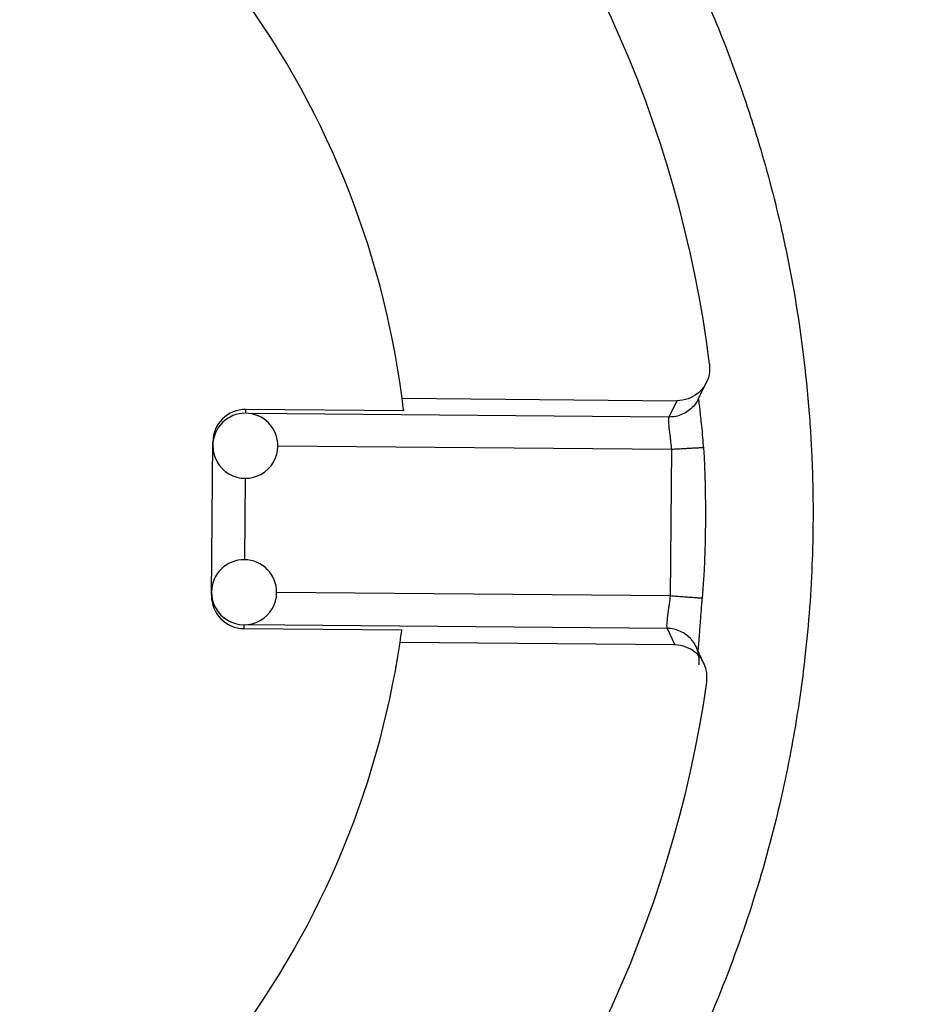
# Model space of a CAD drawing. Header units: inches. Extents: x 0.6 to 16.3, y 0.2 to 11.5.
# Tile 9 of 20: x 5.3 to 6.3, y 6.5 to 7.7. Entities that reach past the tile are written whole.
import ezdxf

# ---------------------------------------------------------------- set-up
doc = ezdxf.new("R2010")
doc.units = ezdxf.units.IN
doc.header["$MEASUREMENT"] = 0
doc.styles.add('SLDTEXTSTYLE0', font='TXT', dxfattribs={"width": 0.75})
doc.dimstyles.new('SLDDIMSTYLE0', dxfattribs={"dimtxt": 0.137795, "dimasz": 0.14, "dimexe": 0, "dimexo": 0.0625, "dimgap": 0.034449, "dimtad": 0, "dimdec": 1, "dimlfac": 1.5, "dimrnd": 1e-09, "dimzin": 12, "dimdsep": 46, "dimtxsty": 'SLDTEXTSTYLE0', "dimblk1": 'CLOSED', "dimblk2": 'CLOSED', "dimsah": 1, "dimcen": 0.09, "dimadec": 0, "dimazin": 3, "dimtfac": 1, "dimtdec": 1, "dimtofl": 0, "dimtmove": 0, "dimatfit": 3, "dimldrblk": 'CLOSED', "dimfxl": 0, "dimfrac": 2, "dimtolj": 1, "dimtzin": 12, "dimarcsym": 0})
doc.dimstyles.new('SLDDIMSTYLE2', dxfattribs={"dimtxt": 0.137795, "dimasz": 0.14, "dimexe": 0, "dimexo": 0.0625, "dimgap": 0.034449, "dimtad": 0, "dimdec": 1, "dimlfac": 1.5, "dimrnd": 1e-09, "dimzin": 12, "dimdsep": 46, "dimtxsty": 'SLDTEXTSTYLE0', "dimblk1": 'CLOSED', "dimblk2": 'CLOSED', "dimsah": 1, "dimcen": 0.09, "dimadec": 0, "dimazin": 3, "dimtfac": 1, "dimtmove": 0, "dimatfit": 0, "dimldrblk": 'CLOSED', "dimfxl": 0, "dimfrac": 2, "dimtolj": 1, "dimtzin": 12, "dimarcsym": 0})

# ---------------------------------------------------------------- blocks, each defined once
blk = doc.blocks.new('_Closed')
at = {"color": 0, "linetype": 'ByBlock', "lineweight": -2}
for p, q in [((-1, 0.166667), (0, 0)), ((-1, 0.166667), (-1, -0.166667)), ((0, 0), (-1, -0.166667)), ((0, 0), (-1, 0))]:
    blk.add_line(p, q, dxfattribs=at)
blk = doc.blocks.new('_D')
at = {"color": 7, "linetype": 'Continuous', "lineweight": 0}
for p, q in [((2.6002, 6.4728), (2.6002, 3.1201)), ((5.4869, 4.5032), (5.4869, 3.1201)), ((3.3723, 3.358), (3.3303, 3.358)), ((3.3303, 3.358), (3.3303, 3.1392)), ((3.6777, 3.358), (3.7197, 3.358)), ((3.7197, 3.358), (3.7197, 3.1392)), ((2.6002, 3.1595), (3.2095, 3.1595)), ((5.4869, 3.1595), (3.8405, 3.1595)), ((3.3303, 3.1392), (3.3723, 3.1392)), ((3.7197, 3.1392), (3.6777, 3.1392))]:
    blk.add_line(p, q, dxfattribs=at)
at = {"color": 7, "linetype": 'Continuous', "lineweight": 18, "xscale": 0.14, "yscale": 0.14, "rotation": 180.0000000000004}
blk.add_blockref('_Closed', (2.6002, 3.1595), dxfattribs=at)
at = {"color": 7, "linetype": 'Continuous', "lineweight": 18, "xscale": 0.14, "yscale": 0.14}
blk.add_blockref('_Closed', (5.4869, 3.1595), dxfattribs=at)
at = {"color": 7, "linetype": 'Continuous', "lineweight": 18, "char_height": 0.1378, "attachment_point": 1, "style": 'SLDTEXTSTYLE0'}
for s, insert in [('110', (3.3723, 3.3168)), ('4.3', (3.3977, 3.1107))]:
    blk.add_mtext(s, dxfattribs=dict(at, insert=insert))
blk = doc.blocks.new('_D_2')
at = {"color": 7, "linetype": 'Continuous', "lineweight": 0}
for p, q in [((4.6535, 6.5602), (4.6535, 3.9037)), ((5.4869, 4.5032), (5.4869, 3.9037)), ((4.9527, 4.1415), (4.9107, 4.1415)), ((4.9107, 4.1415), (4.9107, 3.9228)), ((5.1563, 4.1415), (5.1983, 4.1415)), ((5.1983, 4.1415), (5.1983, 3.9228)), ((4.6535, 3.9431), (4.4035, 3.9431)), ((5.4869, 3.9431), (5.7369, 3.9431)), ((4.9107, 3.9228), (4.9527, 3.9228)), ((5.1983, 3.9228), (5.1563, 3.9228))]:
    blk.add_line(p, q, dxfattribs=at)
at = {"color": 7, "linetype": 'Continuous', "lineweight": 18, "xscale": 0.14, "yscale": 0.14}
blk.add_blockref('_Closed', (4.6535, 3.9431, 0.1776), dxfattribs=at)
at = {"color": 7, "linetype": 'Continuous', "lineweight": 18, "xscale": 0.14, "yscale": 0.14, "rotation": 180.0000000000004}
blk.add_blockref('_Closed', (5.4869, 3.9431, 0.1776), dxfattribs=at)
at = {"color": 7, "linetype": 'Continuous', "lineweight": 18, "char_height": 0.1378, "attachment_point": 1, "style": 'SLDTEXTSTYLE0'}
for s, insert in [('32', (4.9527, 4.1004)), ('1.3', (4.9272, 3.8942))]:
    blk.add_mtext(s, dxfattribs=dict(at, insert=insert))

msp = doc.modelspace()

# ---------------------------------------------------------------- linework, layer by layer
at = {"color": 7, "linetype": 'Continuous', "lineweight": 25}
for p, q in [((5.7285, 7.2189), (6.0662, 7.2159)), ((6.0662, 7.2159), (6.0565, 7.1959)), ((5.7305, 7.2034), (5.5362, 7.2051)), ((5.4942, 6.9765), (5.4959, 7.1653)), ((6.0596, 7.156), (6.0581, 6.976)), ((6.0979, 6.9731), (6.0975, 6.9731)), ((5.5339, 6.936), (5.7281, 6.9343)), ((6.0542, 6.9362), (6.0636, 6.916)), ((6.0636, 6.916), (5.7259, 6.9189))]:
    msp.add_line(p, q, dxfattribs=at)
at = {"color": 8, "linetype": 'Continuous', "lineweight": 25}
for p, q in [((5.5362, 7.2051), (5.5362, 7.2006)), ((6.0565, 7.1959), (5.5397, 7.2004)), ((6.0596, 7.156), (5.5758, 7.1602)), ((5.5355, 7.1206), (5.5346, 7.0206)), ((6.0581, 6.976), (5.5743, 6.9802)), ((5.5339, 6.9406), (5.5339, 6.936)), ((6.0542, 6.9362), (5.5374, 6.9407))]:
    msp.add_line(p, q, dxfattribs=at)
at = {"color": 7, "linetype": 'Continuous', "lineweight": 25}
msp.add_circle((4.6535, 7.0783), 1.9709, dxfattribs=at)
for centre, radius, start, end in [((4.6535, 7.0783), 1.4644, 7.1789, 41.8511), ((4.6535, 7.0783), 1.0842, 7.4525, 37.1173), ((4.6535, 7.0783), 1.0842, 6.6286, 7.4525), ((5.5358, 7.1606), 0.04, 359.5, 179.5), ((5.5358, 7.1606), 0.04, 179.5, 359.5), ((4.6535, 7.0783), 1.4482, 355.8344, 3.1641), ((5.5343, 6.9806), 0.04, 359.5, 179.5), ((5.5343, 6.9806), 0.04, 179.5, 359.5), ((4.6535, 7.0783), 1.0842, 351.5475, 352.3715), ((4.6535, 7.0783), 1.0842, 321.8827, 351.5475), ((4.6535, 7.0783), 1.4644, 317.149, 351.8212)]:
    msp.add_arc(centre, radius, start, end, dxfattribs=at)
for centre, start_param, end_param in [((5.5359, 7.165), 0, 1.570796), ((5.5342, 6.9762), 1.570796, 3.141593)]:
    msp.add_ellipse(centre, major_axis=(0.0004, 0.0402), ratio=0.996195, start_param=start_param, end_param=end_param, dxfattribs=at)
at = {"color": 8, "linetype": 'Continuous', "lineweight": 25}
for points, knots in [([(5.3496, 8.496), (5.3657, 8.4881), (5.4102, 8.4663), (5.4834, 8.4239), (5.555, 8.3769), (5.6109, 8.3357), (5.6487, 8.306), (5.6847, 8.2759), (5.7249, 8.2402), (5.7776, 8.1898), (5.8357, 8.128), (5.8931, 8.0593), (5.9428, 7.9928), (5.9809, 7.9361), (6.0107, 7.8878), (6.0328, 7.8495), (6.0531, 7.8121), (6.0726, 7.7738), (6.0926, 7.7315), (6.1185, 7.672), (6.1449, 7.6025), (6.1679, 7.5309), (6.1841, 7.472), (6.1979, 7.4143), (6.2157, 7.3243), (6.2258, 7.244), (6.2304, 7.1798), (6.2315, 7.1598), (6.2324, 7.1398), (6.2331, 7.1198), (6.2335, 7.0998), (6.2336, 7.0803), (6.2335, 7.0543), (6.2326, 7.015), (6.2297, 6.9615), (6.2245, 6.9058), (6.218, 6.8548), (6.2107, 6.809), (6.2022, 6.7637), (6.1866, 6.6923), (6.1597, 6.5949), (6.1103, 6.4601), (6.0633, 6.362), (6.0277, 6.2982), (6.0163, 6.2784), (6.0046, 6.2589), (5.9927, 6.2395), (5.9804, 6.2203), (5.968, 6.2015), (5.9534, 6.1799), (5.9323, 6.1499), (5.9017, 6.1089), (5.8651, 6.0635), (5.8289, 6.0219), (5.7984, 5.989), (5.7437, 5.933), (5.6584, 5.8554), (5.5334, 5.7634), (5.4226, 5.6946), (5.3512, 5.6621), (5.3269, 5.651)], [0, 0, 0, 0, 0.015202, 0.041924, 0.071494, 0.087687, 0.100596, 0.112216, 0.127326, 0.146099, 0.173879, 0.199105, 0.221778, 0.244086, 0.256919, 0.269752, 0.281494, 0.292914, 0.306114, 0.321095, 0.347793, 0.368979, 0.384652, 0.399535, 0.419141, 0.46226, 0.467909, 0.473558, 0.479206, 0.484855, 0.490504, 0.496153, 0.501293, 0.512563, 0.529401, 0.546607, 0.559863, 0.572926, 0.585825, 0.59882, 0.63481, 0.671187, 0.720192, 0.726612, 0.733033, 0.739453, 0.745873, 0.752294, 0.758714, 0.764984, 0.774368, 0.789738, 0.808247, 0.823697, 0.836352, 0.846211, 0.889946, 0.93368, 0.977415, 1, 1, 1, 1]), ([(6.0928, 7.2189), (6.0924, 7.2179), (6.0909, 7.2142), (6.0867, 7.2088), (6.0804, 7.2032), (6.073, 7.199), (6.0649, 7.1963), (6.0593, 7.196), (6.0565, 7.1959)], [0, 0, 0, 0, 0.074391, 0.259144, 0.443896, 0.629221, 0.814709, 1, 1, 1, 1]), ([(6.0989, 7.1582), (6.0984, 7.1582), (6.0973, 7.1581), (6.0938, 7.1579), (6.0888, 7.1576), (6.0826, 7.1573), (6.0755, 7.1569), (6.0677, 7.1565), (6.0623, 7.1562), (6.0596, 7.156)], [0, 0, 0, 0, 0.1319845, 0.2766538, 0.421323, 0.5659923, 0.7106615, 0.8553308, 1, 1, 1, 1])]:
    msp.add_open_spline(points, degree=3, knots=knots, dxfattribs=at)
at = {"color": 7, "linetype": 'Continuous', "lineweight": 25}
for points, knots in [([(6.1064, 7.2613), (6.1065, 7.2567), (6.1067, 7.2476), (6.1013, 7.2345), (6.0922, 7.2243), (6.08, 7.2173), (6.0709, 7.2164), (6.0662, 7.2159)], [0, 0, 0, 0, 0.199414, 0.398488, 0.602512, 0.794514, 1, 1, 1, 1]), ([(6.093, 7.2188), (6.0939, 7.2206), (6.0956, 7.2241), (6.099, 7.231), (6.1014, 7.2361), (6.1031, 7.2396)], [0, 0, 0, 0, 0.260869, 0.503218, 1, 1, 1, 1]), ([(6.099, 7.1582), (6.0988, 7.1623), (6.0982, 7.1719), (6.0965, 7.1886), (6.0948, 7.2043), (6.0934, 7.2166), (6.0931, 7.2178), (6.093, 7.2184)], [0, 0, 0, 0, 0.1282292, 0.2977061, 0.5725986, 0.7773557, 1, 1, 1, 1]), ([(6.0565, 7.1959), (6.0562, 7.195), (6.0556, 7.1931), (6.0563, 7.1838), (6.0575, 7.1735), (6.0587, 7.1641), (6.0593, 7.1591), (6.0596, 7.156)], [0, 0, 0, 0, 0.239864, 0.498311, 0.748394, 0.840704, 1, 1, 1, 1]), ([(6.0995, 7.1582), (6.0996, 7.1582), (6.0998, 7.1582), (6.099, 7.1582), (6.0989, 7.1582)], [0, 0, 0, 0, 0.919387, 1, 1, 1, 1]), ([(6.0581, 6.976), (6.0576, 6.9728), (6.057, 6.9679), (6.0556, 6.9585), (6.0543, 6.9483), (6.0534, 6.939), (6.0539, 6.9371), (6.0542, 6.9362)], [0, 0, 0, 0, 0.1609626, 0.2511609, 0.5015329, 0.7601145, 1, 1, 1, 1]), ([(6.0921, 6.9095), (6.0922, 6.9094), (6.0924, 6.9093), (6.0927, 6.9116), (6.0931, 6.9161), (6.094, 6.9278), (6.0954, 6.9465), (6.0967, 6.9636), (6.0974, 6.9731)], [0, 0, 0, 0, 0.028756, 0.124933, 0.249241, 0.431985, 0.681773, 1, 1, 1, 1]), ([(6.0935, 6.8912), (6.0936, 6.894), (6.094, 6.8996), (6.0923, 6.908), (6.0891, 6.9158), (6.0843, 6.9228), (6.078, 6.9285), (6.0707, 6.9327), (6.0626, 6.9356), (6.057, 6.936), (6.0542, 6.9362)], [0, 0, 0, 0, 0.125052, 0.250237, 0.375312, 0.5, 0.624688, 0.749763, 0.874948, 1, 1, 1, 1]), ([(6.103, 6.8699), (6.1032, 6.8745), (6.1035, 6.8836), (6.0984, 6.8967), (6.0895, 6.9071), (6.0774, 6.9143), (6.0683, 6.9154), (6.0636, 6.916)], [0, 0, 0, 0, 0.199076, 0.397814, 0.60186, 0.793869, 1, 1, 1, 1]), ([(6.1, 6.8917), (6.0987, 6.8946), (6.0955, 6.9016), (6.0922, 6.9085), (6.0903, 6.9126)], [0, 0, 0, 0, 0.411293, 1, 1, 1, 1])]:
    msp.add_open_spline(points, degree=3, knots=knots, dxfattribs=at)
at = {"color": 8, "linetype": 'Continuous', "lineweight": 25}
msp.add_open_spline([(6.0975, 6.9731), (6.0969, 6.9732), (6.0958, 6.9732), (6.0922, 6.9735), (6.0872, 6.9739), (6.081, 6.9743), (6.0739, 6.9748), (6.0662, 6.9754), (6.0608, 6.9758), (6.0581, 6.976)], degree=3, dxfattribs=at)

# ---------------------------------------------------------------- dimensions: what is measured, and where the dimension line sits
at = {"color": 7, "linetype": 'Continuous', "lineweight": 18}
for base, p1, p2, dimstyle, picture, middle in [((5.48687, 3.94306), (4.65354, 6.59952), (5.48687, 4.54259), 'SLDDIMSTYLE2', '_D_2', (5.05451, 3.94306)), ((5.4869, 3.1595), (2.6002, 6.5122), (5.4869, 4.5426), 'SLDDIMSTYLE0', '_D', (3.525, 3.1595))]:
    dim = msp.add_linear_dim(base=base, p1=p1, p2=p2, dimstyle=dimstyle, dxfattribs=at)
    dim.commit()
    dim.dimension.update_dxf_attribs({"geometry": picture, "text_midpoint": middle, "dimtype": 160})

doc.saveas('drawing.dxf')
